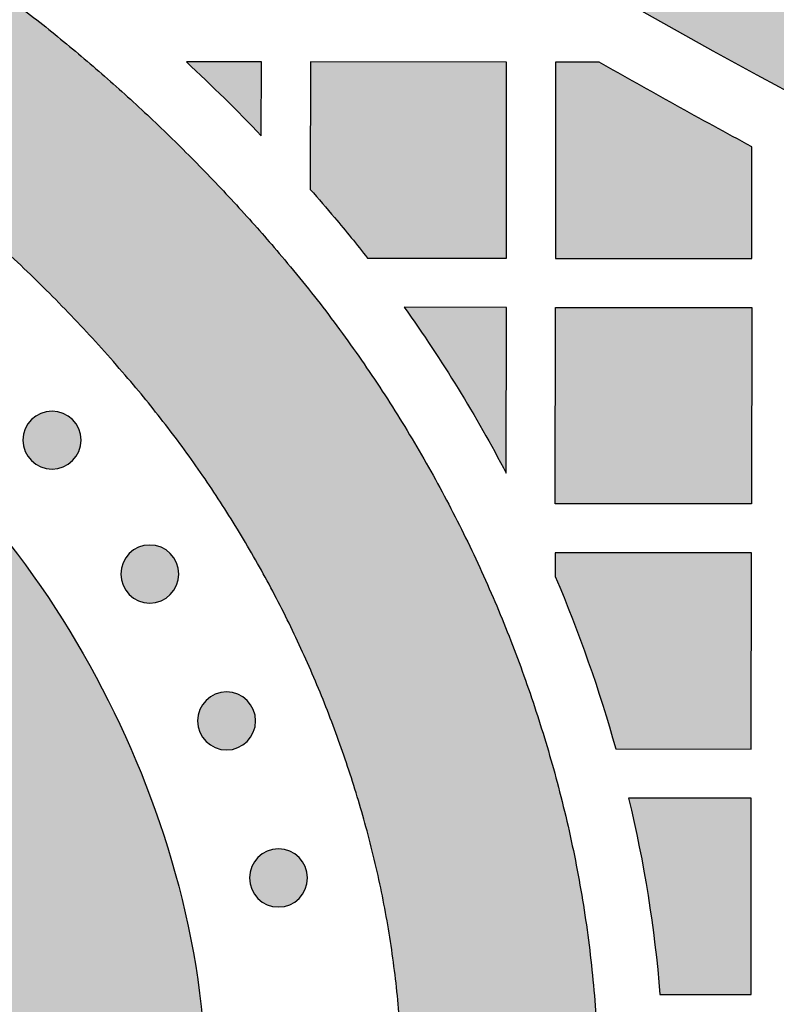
# Model space of a CAD drawing. Header units: millimetres. Extents: x -3873 to -97, y 912 to 4165.
# Tile 33 of 256: x -3570 to -3524, y 1038 to 1099. Entities that reach past the tile are written whole.
import ezdxf

# ---------------------------------------------------------------- set-up
doc = ezdxf.new("R2010")
doc.units = ezdxf.units.MM
doc.layers.add('pattern', color=7, linetype='Continuous', true_color=0x000000)

msp = doc.modelspace()

# ---------------------------------------------------------------- hatches: boundary and pattern name
at = {"layer": 'pattern'}
for points in [[(-3590.496, 1155.268), (-3584.479, 1150.146), (-3578.344, 1145.129), (-3572.093, 1140.221), (-3565.729, 1135.426), (-3559.254, 1130.747), (-3552.673, 1126.189), (-3545.988, 1121.755), (-3539.203, 1117.448), (-3532.321, 1113.271), (-3525.347, 1109.229), (-3518.284, 1105.323), (-3511.136, 1101.557), (-3503.907, 1097.933), (-3496.602, 1094.454), (-3489.226, 1091.122), (-3481.781, 1087.94), (-3474.274, 1084.909), (-3466.708, 1082.031), (-3459.089, 1079.309), (-3451.421, 1076.742), (-3443.709, 1074.333), (-3435.958, 1072.083), (-3428.173, 1069.992), (-3420.358, 1068.061), (-3412.519, 1066.291), (-3404.66, 1064.682), (-3396.786, 1063.233), (-3388.903, 1061.945), (-3381.015, 1060.817), (-3373.126, 1059.85), (-3365.242, 1059.041), (-3357.368, 1058.39), (-3359.332, 1057.462), (-3361.326, 1056.585), (-3363.346, 1055.759), (-3365.392, 1054.987), (-3367.461, 1054.269), (-3369.551, 1053.606), (-3371.659, 1052.999), (-3373.784, 1052.448), (-3375.922, 1051.956), (-3378.073, 1051.521), (-3380.233, 1051.144), (-3382.399, 1050.826), (-3384.571, 1050.567), (-3386.744, 1050.366), (-3388.918, 1050.224), (-3391.089, 1050.14), (-3403.152, 1052.182), (-3415.186, 1054.591), (-3427.176, 1057.364), (-3439.104, 1060.502), (-3450.953, 1064.003), (-3462.709, 1067.863), (-3474.353, 1072.079), (-3485.871, 1076.645), (-3497.246, 1081.556), (-3508.463, 1086.804), (-3519.507, 1092.382), (-3530.364, 1098.281), (-3541.02, 1104.492), (-3551.462, 1111.004), (-3561.677, 1117.807), (-3571.654, 1124.888), (-3573.199, 1126.507), (-3574.702, 1128.171), (-3576.163, 1129.881), (-3577.579, 1131.633), (-3578.948, 1133.427), (-3580.268, 1135.26), (-3581.539, 1137.129), (-3582.757, 1139.035), (-3583.922, 1140.973), (-3585.033, 1142.942), (-3586.088, 1144.939), (-3587.086, 1146.962), (-3588.027, 1149.009), (-3588.909, 1151.078), (-3589.732, 1153.165)], [(-3590.097, 1098.162), (-3576.228, 1103.897), (-3574.658, 1102.85), (-3573.106, 1101.774), (-3571.572, 1100.668), (-3570.057, 1099.534), (-3568.562, 1098.371), (-3567.088, 1097.18), (-3565.636, 1095.963), (-3564.205, 1094.719), (-3562.798, 1093.449), (-3561.414, 1092.154), (-3560.055, 1090.834), (-3558.72, 1089.491), (-3557.411, 1088.124), (-3556.129, 1086.735), (-3554.873, 1085.324), (-3553.644, 1083.892), (-3552.206, 1082.137), (-3550.813, 1080.338), (-3549.468, 1078.498), (-3548.17, 1076.618), (-3546.924, 1074.7), (-3545.729, 1072.745), (-3544.588, 1070.757), (-3543.502, 1068.738), (-3542.473, 1066.689), (-3541.501, 1064.613), (-3540.587, 1062.513), (-3539.733, 1060.391), (-3538.938, 1058.249), (-3538.205, 1056.09), (-3537.533, 1053.917), (-3536.922, 1051.732), (-3536.338, 1049.376), (-3535.831, 1046.993), (-3535.4, 1044.587), (-3535.047, 1042.162), (-3534.774, 1039.721), (-3534.582, 1037.268), (-3534.471, 1034.807), (-3534.441, 1032.343), (-3534.493, 1029.879), (-3534.626, 1027.419), (-3534.84, 1024.968), (-3535.135, 1022.53), (-3535.509, 1020.107), (-3535.961, 1017.705), (-3536.49, 1015.327), (-3537.094, 1012.976), (-3537.643, 1011.066), (-3538.239, 1009.167), (-3538.881, 1007.278), (-3539.569, 1005.403), (-3540.304, 1003.543), (-3541.083, 1001.7), (-3541.908, 999.875), (-3542.776, 998.069), (-3543.688, 996.286), (-3544.642, 994.525), (-3545.638, 992.789), (-3546.675, 991.079), (-3547.751, 989.396), (-3548.866, 987.742), (-3550.018, 986.118), (-3551.206, 984.526), (-3552.513, 983.928), (-3553.836, 983.361), (-3555.176, 982.825), (-3556.53, 982.322), (-3557.897, 981.852), (-3559.278, 981.415), (-3560.669, 981.012), (-3562.07, 980.643), (-3563.48, 980.309), (-3564.898, 980.01), (-3566.321, 979.747), (-3567.749, 979.518), (-3569.181, 979.325), (-3570.615, 979.168), (-3572.05, 979.046), (-3573.484, 978.959), (-3572.388, 979.83), (-3571.307, 980.725), (-3570.241, 981.644), (-3569.19, 982.586), (-3568.156, 983.551), (-3567.139, 984.539), (-3566.14, 985.549), (-3565.16, 986.581), (-3564.199, 987.634), (-3563.258, 988.708), (-3562.338, 989.802), (-3561.439, 990.915), (-3560.562, 992.047), (-3559.708, 993.197), (-3558.876, 994.365), (-3558.069, 995.549), (-3557.285, 996.75), (-3556.526, 997.966), (-3555.792, 999.197), (-3555.083, 1000.441), (-3554.4, 1001.698), (-3553.743, 1002.968), (-3553.113, 1004.249), (-3552.51, 1005.54), (-3551.933, 1006.841), (-3551.384, 1008.152), (-3550.862, 1009.47), (-3550.367, 1010.795), (-3549.901, 1012.127), (-3549.461, 1013.464), (-3549.05, 1014.806), (-3548.666, 1016.152), (-3548.16, 1018.124), (-3547.716, 1020.119), (-3547.337, 1022.134), (-3547.023, 1024.165), (-3546.776, 1026.211), (-3546.596, 1028.267), (-3546.484, 1030.33), (-3546.441, 1032.396), (-3546.466, 1034.463), (-3546.559, 1036.527), (-3546.721, 1038.585), (-3546.949, 1040.632), (-3547.245, 1042.667), (-3547.606, 1044.685), (-3548.032, 1046.683), (-3548.522, 1048.66), (-3549.044, 1050.528), (-3549.619, 1052.386), (-3550.246, 1054.232), (-3550.925, 1056.064), (-3551.656, 1057.879), (-3552.437, 1059.675), (-3553.269, 1061.45), (-3554.149, 1063.202), (-3555.078, 1064.929), (-3556.053, 1066.629), (-3557.075, 1068.3), (-3558.141, 1069.94), (-3559.25, 1071.548), (-3560.401, 1073.122), (-3561.592, 1074.66), (-3562.822, 1076.16), (-3564.254, 1077.82), (-3565.729, 1079.449), (-3567.245, 1081.044), (-3568.801, 1082.605), (-3570.396, 1084.13), (-3572.028, 1085.617), (-3573.697, 1087.066), (-3575.4, 1088.474), (-3577.137, 1089.841), (-3578.906, 1091.165), (-3580.705, 1092.446), (-3582.533, 1093.682), (-3584.388, 1094.873), (-3586.268, 1096.016), (-3588.172, 1097.113)], [(-3559.655, 1095.991), (-3557.33, 1093.766), (-3555.073, 1091.472), (-3555.069, 1095.996)], [(-3552.073, 1088.197), (-3550.585, 1086.469), (-3549.568, 1085.239), (-3548.574, 1083.99), (-3540.08, 1083.983), (-3540.07, 1095.982), (-3552.069, 1095.993)], [(-3525.074, 1090.807), (-3534.412, 1095.978), (-3537.069, 1095.98), (-3537.08, 1083.98), (-3525.08, 1083.97)], [(-3583.943, 986.179), (-3585.568, 1000.131), (-3584.964, 1000.688), (-3584.368, 1001.257), (-3583.781, 1001.838), (-3583.203, 1002.43), (-3582.635, 1003.033), (-3582.077, 1003.647), (-3581.528, 1004.272), (-3580.99, 1004.907), (-3580.463, 1005.553), (-3579.946, 1006.209), (-3579.441, 1006.874), (-3578.947, 1007.549), (-3578.465, 1008.233), (-3577.996, 1008.926), (-3577.538, 1009.627), (-3577.093, 1010.336), (-3576.661, 1011.054), (-3576.241, 1011.778), (-3575.835, 1012.51), (-3575.442, 1013.249), (-3575.063, 1013.994), (-3574.697, 1014.745), (-3574.345, 1015.502), (-3574.007, 1016.264), (-3573.682, 1017.031), (-3573.372, 1017.802), (-3573.076, 1018.578), (-3572.794, 1019.357), (-3572.527, 1020.14), (-3572.274, 1020.925), (-3572.035, 1021.714), (-3571.81, 1022.504), (-3571.499, 1023.718), (-3571.225, 1024.946), (-3570.992, 1026.186), (-3570.799, 1027.437), (-3570.647, 1028.696), (-3570.536, 1029.961), (-3570.467, 1031.231), (-3570.441, 1032.503), (-3570.456, 1033.775), (-3570.513, 1035.046), (-3570.613, 1036.312), (-3570.754, 1037.573), (-3570.936, 1038.825), (-3571.158, 1040.067), (-3571.42, 1041.298), (-3571.721, 1042.514), (-3572.067, 1043.749), (-3572.447, 1044.978), (-3572.862, 1046.199), (-3573.311, 1047.41), (-3573.794, 1048.61), (-3574.31, 1049.797), (-3574.86, 1050.971), (-3575.442, 1052.129), (-3576.056, 1053.271), (-3576.701, 1054.395), (-3577.377, 1055.5), (-3578.082, 1056.585), (-3578.815, 1057.648), (-3579.576, 1058.689), (-3580.364, 1059.706), (-3581.177, 1060.698), (-3582.412, 1062.124), (-3583.691, 1063.519), (-3585.011, 1064.881), (-3586.371, 1066.208), (-3587.77, 1067.499), (-3589.207, 1068.751), (-3590.679, 1069.963), (-3592.185, 1071.134), (-3593.724, 1072.262), (-3595.293, 1073.346), (-3596.891, 1074.384), (-3598.516, 1075.377), (-3600.164, 1076.321), (-3601.836, 1077.218), (-3603.528, 1078.065), (-3605.238, 1078.863), (-3620.35, 1085.652), (-3605.1, 1091.958), (-3600.316, 1089.807), (-3598.304, 1088.868), (-3596.313, 1087.871), (-3594.345, 1086.816), (-3592.405, 1085.704), (-3590.493, 1084.537), (-3588.613, 1083.314), (-3586.766, 1082.039), (-3584.955, 1080.711), (-3583.182, 1079.333), (-3581.45, 1077.906), (-3579.759, 1076.433), (-3578.112, 1074.914), (-3576.512, 1073.352), (-3574.958, 1071.749), (-3573.453, 1070.108), (-3571.999, 1068.429), (-3570.978, 1067.183), (-3569.989, 1065.905), (-3569.033, 1064.598), (-3568.111, 1063.263), (-3567.226, 1061.9), (-3566.377, 1060.512), (-3565.567, 1059.1), (-3564.796, 1057.666), (-3564.064, 1056.21), (-3563.374, 1054.736), (-3562.725, 1053.244), (-3562.118, 1051.737), (-3561.554, 1050.215), (-3561.033, 1048.682), (-3560.555, 1047.139), (-3560.121, 1045.587), (-3559.726, 1043.99), (-3559.382, 1042.376), (-3559.09, 1040.746), (-3558.852, 1039.102), (-3558.667, 1037.448), (-3558.536, 1035.787), (-3558.461, 1034.119), (-3558.441, 1032.45), (-3558.476, 1030.78), (-3558.566, 1029.114), (-3558.711, 1027.453), (-3558.911, 1025.801), (-3559.164, 1024.16), (-3559.471, 1022.532), (-3559.829, 1020.921), (-3560.238, 1019.328), (-3560.589, 1018.102), (-3560.968, 1016.878), (-3561.375, 1015.659), (-3561.81, 1014.446), (-3562.272, 1013.239), (-3562.762, 1012.039), (-3563.28, 1010.847), (-3563.825, 1009.664), (-3564.397, 1008.492), (-3564.997, 1007.33), (-3565.622, 1006.18), (-3566.274, 1005.043), (-3566.952, 1003.92), (-3567.655, 1002.811), (-3568.383, 1001.717), (-3569.135, 1000.64), (-3569.911, 999.58), (-3570.711, 998.537), (-3571.533, 997.514), (-3572.377, 996.509), (-3573.242, 995.525), (-3574.128, 994.561), (-3575.033, 993.618), (-3575.958, 992.697), (-3576.901, 991.799), (-3577.861, 990.924), (-3578.838, 990.072), (-3579.831, 989.244), (-3580.839, 988.44), (-3581.861, 987.661), (-3582.896, 986.907)], [(-3546.33, 1080.988), (-3544.642, 1078.535), (-3543.037, 1076.025), (-3541.519, 1073.461), (-3540.091, 1070.847), (-3540.083, 1080.983)], [(-3525.093, 1068.97), (-3537.093, 1068.98), (-3537.082, 1080.98), (-3525.082, 1080.97)], [(-3566.617, 1071.612), (-3566.645, 1071.584), (-3566.674, 1071.557), (-3566.704, 1071.53), (-3566.735, 1071.504), (-3566.767, 1071.478), (-3566.799, 1071.453), (-3566.832, 1071.429), (-3566.867, 1071.405), (-3566.901, 1071.381), (-3566.937, 1071.359), (-3566.974, 1071.337), (-3567.011, 1071.315), (-3567.049, 1071.295), (-3567.088, 1071.275), (-3567.127, 1071.256), (-3567.167, 1071.239), (-3567.208, 1071.222), (-3567.249, 1071.205), (-3567.291, 1071.19), (-3567.334, 1071.176), (-3567.377, 1071.163), (-3567.42, 1071.151), (-3567.464, 1071.14), (-3567.509, 1071.131), (-3567.553, 1071.122), (-3567.598, 1071.114), (-3567.643, 1071.108), (-3567.689, 1071.102), (-3567.735, 1071.098), (-3567.78, 1071.095), (-3567.826, 1071.094), (-3567.872, 1071.093), (-3567.918, 1071.094), (-3567.964, 1071.096), (-3568.01, 1071.099), (-3568.055, 1071.103), (-3568.101, 1071.108), (-3568.146, 1071.115), (-3568.191, 1071.122), (-3568.236, 1071.131), (-3568.28, 1071.141), (-3568.324, 1071.152), (-3568.367, 1071.164), (-3568.41, 1071.177), (-3568.453, 1071.191), (-3568.495, 1071.207), (-3568.536, 1071.223), (-3568.577, 1071.24), (-3568.617, 1071.258), (-3568.656, 1071.277), (-3568.695, 1071.296), (-3568.733, 1071.317), (-3568.77, 1071.338), (-3568.807, 1071.36), (-3568.842, 1071.383), (-3568.877, 1071.406), (-3568.911, 1071.43), (-3568.945, 1071.455), (-3568.977, 1071.48), (-3569.009, 1071.506), (-3569.039, 1071.532), (-3569.069, 1071.559), (-3569.098, 1071.586), (-3569.126, 1071.614), (-3569.154, 1071.642), (-3569.181, 1071.671), (-3569.208, 1071.701), (-3569.234, 1071.732), (-3569.26, 1071.763), (-3569.285, 1071.796), (-3569.309, 1071.829), (-3569.333, 1071.863), (-3569.357, 1071.898), (-3569.38, 1071.934), (-3569.402, 1071.971), (-3569.423, 1072.008), (-3569.443, 1072.046), (-3569.463, 1072.085), (-3569.482, 1072.124), (-3569.5, 1072.164), (-3569.517, 1072.205), (-3569.533, 1072.246), (-3569.548, 1072.288), (-3569.562, 1072.331), (-3569.575, 1072.374), (-3569.587, 1072.417), (-3569.598, 1072.461), (-3569.608, 1072.505), (-3569.616, 1072.55), (-3569.624, 1072.595), (-3569.63, 1072.64), (-3569.636, 1072.686), (-3569.64, 1072.731), (-3569.643, 1072.777), (-3569.644, 1072.823), (-3569.645, 1072.869), (-3569.644, 1072.915), (-3569.642, 1072.961), (-3569.639, 1073.007), (-3569.635, 1073.052), (-3569.63, 1073.098), (-3569.623, 1073.143), (-3569.616, 1073.188), (-3569.607, 1073.233), (-3569.597, 1073.277), (-3569.586, 1073.321), (-3569.574, 1073.364), (-3569.561, 1073.407), (-3569.547, 1073.45), (-3569.532, 1073.492), (-3569.515, 1073.533), (-3569.498, 1073.574), (-3569.48, 1073.614), (-3569.462, 1073.653), (-3569.442, 1073.692), (-3569.421, 1073.73), (-3569.4, 1073.767), (-3569.378, 1073.804), (-3569.355, 1073.839), (-3569.332, 1073.874), (-3569.308, 1073.908), (-3569.283, 1073.941), (-3569.258, 1073.974), (-3569.232, 1074.005), (-3569.206, 1074.036), (-3569.179, 1074.066), (-3569.152, 1074.095), (-3569.124, 1074.123), (-3569.096, 1074.151), (-3569.067, 1074.178), (-3569.037, 1074.205), (-3569.006, 1074.231), (-3568.975, 1074.256), (-3568.942, 1074.282), (-3568.909, 1074.306), (-3568.875, 1074.33), (-3568.84, 1074.354), (-3568.804, 1074.376), (-3568.768, 1074.398), (-3568.73, 1074.42), (-3568.692, 1074.44), (-3568.653, 1074.46), (-3568.614, 1074.479), (-3568.574, 1074.496), (-3568.533, 1074.513), (-3568.492, 1074.529), (-3568.45, 1074.545), (-3568.407, 1074.559), (-3568.364, 1074.572), (-3568.321, 1074.584), (-3568.277, 1074.595), (-3568.233, 1074.604), (-3568.188, 1074.613), (-3568.143, 1074.621), (-3568.098, 1074.627), (-3568.052, 1074.632), (-3568.007, 1074.637), (-3567.961, 1074.639), (-3567.915, 1074.641), (-3567.869, 1074.642), (-3567.823, 1074.641), (-3567.777, 1074.639), (-3567.732, 1074.636), (-3567.686, 1074.632), (-3567.64, 1074.627), (-3567.595, 1074.62), (-3567.55, 1074.613), (-3567.506, 1074.604), (-3567.461, 1074.594), (-3567.417, 1074.583), (-3567.374, 1074.571), (-3567.331, 1074.558), (-3567.288, 1074.544), (-3567.247, 1074.528), (-3567.205, 1074.512), (-3567.165, 1074.495), (-3567.124, 1074.477), (-3567.085, 1074.458), (-3567.046, 1074.439), (-3567.008, 1074.418), (-3566.971, 1074.397), (-3566.935, 1074.375), (-3566.899, 1074.352), (-3566.864, 1074.329), (-3566.83, 1074.304), (-3566.797, 1074.28), (-3566.764, 1074.255), (-3566.733, 1074.229), (-3566.702, 1074.202), (-3566.672, 1074.176), (-3566.643, 1074.149), (-3566.615, 1074.121), (-3566.587, 1074.093), (-3566.56, 1074.064), (-3566.534, 1074.034), (-3566.507, 1074.003), (-3566.482, 1073.971), (-3566.456, 1073.939), (-3566.432, 1073.906), (-3566.408, 1073.872), (-3566.384, 1073.837), (-3566.362, 1073.801), (-3566.34, 1073.764), (-3566.318, 1073.727), (-3566.298, 1073.689), (-3566.278, 1073.65), (-3566.26, 1073.611), (-3566.242, 1073.571), (-3566.225, 1073.53), (-3566.209, 1073.489), (-3566.194, 1073.447), (-3566.179, 1073.404), (-3566.166, 1073.361), (-3566.154, 1073.318), (-3566.144, 1073.274), (-3566.134, 1073.23), (-3566.125, 1073.185), (-3566.117, 1073.14), (-3566.111, 1073.095), (-3566.106, 1073.049), (-3566.102, 1073.004), (-3566.099, 1072.958), (-3566.097, 1072.912), (-3566.096, 1072.866), (-3566.097, 1072.82), (-3566.099, 1072.774), (-3566.102, 1072.728), (-3566.106, 1072.683), (-3566.111, 1072.637), (-3566.118, 1072.592), (-3566.126, 1072.547), (-3566.134, 1072.502), (-3566.144, 1072.458), (-3566.155, 1072.414), (-3566.167, 1072.371), (-3566.18, 1072.328), (-3566.195, 1072.285), (-3566.21, 1072.243), (-3566.226, 1072.202), (-3566.243, 1072.161), (-3566.261, 1072.121), (-3566.28, 1072.082), (-3566.299, 1072.043), (-3566.32, 1072.005), (-3566.341, 1071.968), (-3566.363, 1071.931), (-3566.386, 1071.896), (-3566.41, 1071.861), (-3566.434, 1071.827), (-3566.458, 1071.793), (-3566.484, 1071.761), (-3566.509, 1071.729), (-3566.536, 1071.699), (-3566.562, 1071.669), (-3566.59, 1071.64)], [(-3560.636, 1063.423), (-3560.664, 1063.396), (-3560.693, 1063.369), (-3560.723, 1063.342), (-3560.753, 1063.316), (-3560.785, 1063.29), (-3560.818, 1063.265), (-3560.851, 1063.24), (-3560.885, 1063.216), (-3560.92, 1063.193), (-3560.956, 1063.17), (-3560.992, 1063.148), (-3561.029, 1063.127), (-3561.067, 1063.106), (-3561.106, 1063.087), (-3561.146, 1063.068), (-3561.186, 1063.05), (-3561.227, 1063.033), (-3561.268, 1063.017), (-3561.31, 1063.002), (-3561.352, 1062.988), (-3561.395, 1062.975), (-3561.439, 1062.963), (-3561.483, 1062.952), (-3561.527, 1062.942), (-3561.572, 1062.933), (-3561.617, 1062.926), (-3561.662, 1062.919), (-3561.707, 1062.914), (-3561.753, 1062.91), (-3561.799, 1062.907), (-3561.845, 1062.905), (-3561.891, 1062.905), (-3561.937, 1062.905), (-3561.982, 1062.907), (-3562.028, 1062.91), (-3562.074, 1062.914), (-3562.119, 1062.92), (-3562.165, 1062.926), (-3562.209, 1062.934), (-3562.254, 1062.943), (-3562.298, 1062.953), (-3562.342, 1062.964), (-3562.386, 1062.976), (-3562.429, 1062.989), (-3562.471, 1063.003), (-3562.513, 1063.018), (-3562.554, 1063.034), (-3562.595, 1063.051), (-3562.635, 1063.069), (-3562.675, 1063.088), (-3562.713, 1063.108), (-3562.751, 1063.128), (-3562.789, 1063.15), (-3562.825, 1063.172), (-3562.861, 1063.195), (-3562.896, 1063.218), (-3562.93, 1063.242), (-3562.963, 1063.267), (-3562.995, 1063.292), (-3563.027, 1063.318), (-3563.058, 1063.344), (-3563.088, 1063.371), (-3563.117, 1063.398), (-3563.145, 1063.426), (-3563.172, 1063.454), (-3563.199, 1063.483), (-3563.226, 1063.513), (-3563.252, 1063.543), (-3563.278, 1063.575), (-3563.303, 1063.608), (-3563.328, 1063.641), (-3563.352, 1063.675), (-3563.375, 1063.71), (-3563.398, 1063.746), (-3563.42, 1063.782), (-3563.441, 1063.819), (-3563.462, 1063.858), (-3563.481, 1063.896), (-3563.5, 1063.936), (-3563.518, 1063.976), (-3563.535, 1064.017), (-3563.551, 1064.058), (-3563.566, 1064.1), (-3563.58, 1064.142), (-3563.593, 1064.185), (-3563.605, 1064.229), (-3563.616, 1064.273), (-3563.626, 1064.317), (-3563.635, 1064.362), (-3563.642, 1064.407), (-3563.649, 1064.452), (-3563.654, 1064.497), (-3563.658, 1064.543), (-3563.661, 1064.589), (-3563.663, 1064.635), (-3563.663, 1064.681), (-3563.663, 1064.727), (-3563.661, 1064.772), (-3563.658, 1064.818), (-3563.654, 1064.864), (-3563.648, 1064.909), (-3563.642, 1064.955), (-3563.634, 1065), (-3563.625, 1065.044), (-3563.615, 1065.088), (-3563.604, 1065.132), (-3563.592, 1065.176), (-3563.579, 1065.219), (-3563.565, 1065.261), (-3563.55, 1065.303), (-3563.534, 1065.345), (-3563.517, 1065.385), (-3563.499, 1065.425), (-3563.48, 1065.465), (-3563.46, 1065.503), (-3563.44, 1065.541), (-3563.418, 1065.579), (-3563.396, 1065.615), (-3563.374, 1065.651), (-3563.35, 1065.686), (-3563.326, 1065.72), (-3563.301, 1065.753), (-3563.276, 1065.786), (-3563.25, 1065.817), (-3563.224, 1065.848), (-3563.197, 1065.878), (-3563.17, 1065.907), (-3563.143, 1065.935), (-3563.114, 1065.962), (-3563.085, 1065.989), (-3563.055, 1066.016), (-3563.025, 1066.042), (-3562.993, 1066.068), (-3562.961, 1066.093), (-3562.927, 1066.118), (-3562.893, 1066.142), (-3562.858, 1066.165), (-3562.822, 1066.188), (-3562.786, 1066.21), (-3562.749, 1066.231), (-3562.711, 1066.252), (-3562.672, 1066.271), (-3562.632, 1066.29), (-3562.592, 1066.308), (-3562.552, 1066.325), (-3562.51, 1066.341), (-3562.468, 1066.356), (-3562.426, 1066.37), (-3562.383, 1066.383), (-3562.339, 1066.395), (-3562.295, 1066.406), (-3562.251, 1066.416), (-3562.206, 1066.425), (-3562.161, 1066.432), (-3562.116, 1066.439), (-3562.071, 1066.444), (-3562.025, 1066.448), (-3561.979, 1066.451), (-3561.933, 1066.453), (-3561.887, 1066.453), (-3561.842, 1066.453), (-3561.796, 1066.451), (-3561.75, 1066.448), (-3561.704, 1066.444), (-3561.659, 1066.438), (-3561.614, 1066.432), (-3561.569, 1066.424), (-3561.524, 1066.415), (-3561.48, 1066.406), (-3561.436, 1066.395), (-3561.392, 1066.382), (-3561.349, 1066.369), (-3561.307, 1066.355), (-3561.265, 1066.34), (-3561.224, 1066.324), (-3561.183, 1066.307), (-3561.143, 1066.289), (-3561.103, 1066.27), (-3561.065, 1066.25), (-3561.027, 1066.23), (-3560.989, 1066.208), (-3560.953, 1066.186), (-3560.917, 1066.164), (-3560.882, 1066.14), (-3560.848, 1066.116), (-3560.815, 1066.091), (-3560.783, 1066.066), (-3560.751, 1066.04), (-3560.72, 1066.014), (-3560.69, 1065.987), (-3560.661, 1065.96), (-3560.633, 1065.933), (-3560.606, 1065.904), (-3560.579, 1065.875), (-3560.552, 1065.846), (-3560.526, 1065.815), (-3560.5, 1065.783), (-3560.475, 1065.751), (-3560.45, 1065.717), (-3560.426, 1065.683), (-3560.403, 1065.648), (-3560.38, 1065.613), (-3560.358, 1065.576), (-3560.337, 1065.539), (-3560.316, 1065.501), (-3560.297, 1065.462), (-3560.278, 1065.423), (-3560.26, 1065.382), (-3560.243, 1065.342), (-3560.227, 1065.3), (-3560.212, 1065.258), (-3560.198, 1065.216), (-3560.185, 1065.173), (-3560.173, 1065.129), (-3560.162, 1065.085), (-3560.152, 1065.041), (-3560.143, 1064.997), (-3560.136, 1064.952), (-3560.129, 1064.906), (-3560.124, 1064.861), (-3560.12, 1064.815), (-3560.117, 1064.769), (-3560.115, 1064.723), (-3560.115, 1064.678), (-3560.115, 1064.632), (-3560.117, 1064.586), (-3560.12, 1064.54), (-3560.124, 1064.494), (-3560.13, 1064.449), (-3560.136, 1064.404), (-3560.144, 1064.359), (-3560.153, 1064.314), (-3560.163, 1064.27), (-3560.174, 1064.226), (-3560.186, 1064.182), (-3560.199, 1064.139), (-3560.213, 1064.097), (-3560.228, 1064.055), (-3560.244, 1064.014), (-3560.261, 1063.973), (-3560.279, 1063.933), (-3560.298, 1063.893), (-3560.318, 1063.855), (-3560.338, 1063.817), (-3560.36, 1063.78), (-3560.382, 1063.743), (-3560.405, 1063.707), (-3560.428, 1063.672), (-3560.452, 1063.638), (-3560.477, 1063.605), (-3560.502, 1063.573), (-3560.528, 1063.541), (-3560.554, 1063.51), (-3560.581, 1063.481), (-3560.608, 1063.452)], [(-3537.094, 1064.524), (-3536.042, 1061.937), (-3535.073, 1059.317), (-3534.189, 1056.667), (-3533.392, 1053.991), (-3525.106, 1053.97), (-3525.095, 1065.969), (-3537.095, 1065.98)], [(-3555.941, 1054.44), (-3555.969, 1054.413), (-3555.998, 1054.386), (-3556.028, 1054.359), (-3556.059, 1054.333), (-3556.09, 1054.307), (-3556.123, 1054.282), (-3556.156, 1054.257), (-3556.19, 1054.233), (-3556.225, 1054.21), (-3556.261, 1054.187), (-3556.297, 1054.165), (-3556.335, 1054.144), (-3556.373, 1054.123), (-3556.411, 1054.104), (-3556.451, 1054.085), (-3556.491, 1054.067), (-3556.532, 1054.05), (-3556.573, 1054.034), (-3556.615, 1054.019), (-3556.657, 1054.005), (-3556.7, 1053.992), (-3556.744, 1053.98), (-3556.788, 1053.969), (-3556.832, 1053.959), (-3556.877, 1053.95), (-3556.922, 1053.943), (-3556.967, 1053.936), (-3557.012, 1053.931), (-3557.058, 1053.927), (-3557.104, 1053.924), (-3557.15, 1053.922), (-3557.196, 1053.922), (-3557.242, 1053.922), (-3557.288, 1053.924), (-3557.333, 1053.927), (-3557.379, 1053.931), (-3557.424, 1053.937), (-3557.47, 1053.943), (-3557.515, 1053.951), (-3557.559, 1053.96), (-3557.604, 1053.97), (-3557.647, 1053.981), (-3557.691, 1053.993), (-3557.734, 1054.006), (-3557.776, 1054.02), (-3557.818, 1054.035), (-3557.86, 1054.051), (-3557.9, 1054.068), (-3557.94, 1054.086), (-3557.98, 1054.105), (-3558.019, 1054.125), (-3558.056, 1054.145), (-3558.094, 1054.167), (-3558.13, 1054.189), (-3558.166, 1054.212), (-3558.201, 1054.235), (-3558.235, 1054.259), (-3558.268, 1054.284), (-3558.301, 1054.309), (-3558.332, 1054.335), (-3558.363, 1054.361), (-3558.393, 1054.388), (-3558.422, 1054.415), (-3558.45, 1054.443), (-3558.477, 1054.471), (-3558.505, 1054.5), (-3558.531, 1054.53), (-3558.557, 1054.56), (-3558.583, 1054.592), (-3558.608, 1054.625), (-3558.633, 1054.658), (-3558.657, 1054.692), (-3558.68, 1054.727), (-3558.703, 1054.763), (-3558.725, 1054.799), (-3558.746, 1054.836), (-3558.767, 1054.874), (-3558.786, 1054.913), (-3558.805, 1054.953), (-3558.823, 1054.993), (-3558.84, 1055.034), (-3558.856, 1055.075), (-3558.871, 1055.117), (-3558.885, 1055.159), (-3558.898, 1055.202), (-3558.91, 1055.246), (-3558.921, 1055.29), (-3558.931, 1055.334), (-3558.94, 1055.379), (-3558.947, 1055.424), (-3558.954, 1055.469), (-3558.959, 1055.514), (-3558.963, 1055.56), (-3558.966, 1055.606), (-3558.968, 1055.652), (-3558.968, 1055.698), (-3558.968, 1055.744), (-3558.966, 1055.789), (-3558.963, 1055.835), (-3558.959, 1055.881), (-3558.953, 1055.926), (-3558.947, 1055.972), (-3558.939, 1056.017), (-3558.931, 1056.061), (-3558.921, 1056.105), (-3558.91, 1056.149), (-3558.898, 1056.193), (-3558.884, 1056.236), (-3558.87, 1056.278), (-3558.855, 1056.32), (-3558.839, 1056.361), (-3558.822, 1056.402), (-3558.804, 1056.442), (-3558.785, 1056.482), (-3558.765, 1056.52), (-3558.745, 1056.558), (-3558.724, 1056.596), (-3558.701, 1056.632), (-3558.679, 1056.668), (-3558.655, 1056.703), (-3558.631, 1056.737), (-3558.606, 1056.77), (-3558.581, 1056.803), (-3558.555, 1056.834), (-3558.529, 1056.865), (-3558.502, 1056.895), (-3558.475, 1056.924), (-3558.448, 1056.952), (-3558.42, 1056.979), (-3558.39, 1057.006), (-3558.361, 1057.033), (-3558.33, 1057.059), (-3558.298, 1057.085), (-3558.266, 1057.11), (-3558.232, 1057.135), (-3558.198, 1057.159), (-3558.163, 1057.182), (-3558.128, 1057.205), (-3558.091, 1057.227), (-3558.054, 1057.248), (-3558.016, 1057.269), (-3557.977, 1057.288), (-3557.938, 1057.307), (-3557.897, 1057.325), (-3557.857, 1057.342), (-3557.815, 1057.358), (-3557.773, 1057.373), (-3557.731, 1057.387), (-3557.688, 1057.4), (-3557.644, 1057.412), (-3557.601, 1057.423), (-3557.556, 1057.433), (-3557.512, 1057.442), (-3557.467, 1057.449), (-3557.421, 1057.456), (-3557.376, 1057.461), (-3557.33, 1057.465), (-3557.284, 1057.468), (-3557.239, 1057.47), (-3557.193, 1057.47), (-3557.147, 1057.47), (-3557.101, 1057.468), (-3557.055, 1057.465), (-3557.009, 1057.461), (-3556.964, 1057.455), (-3556.919, 1057.449), (-3556.874, 1057.441), (-3556.829, 1057.432), (-3556.785, 1057.423), (-3556.741, 1057.412), (-3556.697, 1057.399), (-3556.654, 1057.386), (-3556.612, 1057.372), (-3556.57, 1057.357), (-3556.529, 1057.341), (-3556.488, 1057.324), (-3556.448, 1057.306), (-3556.409, 1057.287), (-3556.37, 1057.267), (-3556.332, 1057.247), (-3556.295, 1057.225), (-3556.258, 1057.203), (-3556.222, 1057.181), (-3556.188, 1057.157), (-3556.153, 1057.133), (-3556.12, 1057.108), (-3556.088, 1057.083), (-3556.056, 1057.057), (-3556.025, 1057.031), (-3555.996, 1057.004), (-3555.967, 1056.977), (-3555.938, 1056.95), (-3555.911, 1056.921), (-3555.884, 1056.892), (-3555.857, 1056.862), (-3555.831, 1056.832), (-3555.805, 1056.8), (-3555.78, 1056.768), (-3555.755, 1056.734), (-3555.731, 1056.7), (-3555.708, 1056.665), (-3555.685, 1056.63), (-3555.663, 1056.593), (-3555.642, 1056.556), (-3555.622, 1056.518), (-3555.602, 1056.479), (-3555.583, 1056.439), (-3555.565, 1056.399), (-3555.548, 1056.359), (-3555.532, 1056.317), (-3555.517, 1056.275), (-3555.503, 1056.233), (-3555.49, 1056.19), (-3555.478, 1056.146), (-3555.467, 1056.102), (-3555.457, 1056.058), (-3555.448, 1056.013), (-3555.441, 1055.969), (-3555.434, 1055.923), (-3555.429, 1055.878), (-3555.425, 1055.832), (-3555.422, 1055.786), (-3555.42, 1055.74), (-3555.42, 1055.695), (-3555.421, 1055.649), (-3555.422, 1055.603), (-3555.425, 1055.557), (-3555.43, 1055.511), (-3555.435, 1055.466), (-3555.441, 1055.421), (-3555.449, 1055.376), (-3555.458, 1055.331), (-3555.468, 1055.287), (-3555.479, 1055.243), (-3555.491, 1055.199), (-3555.504, 1055.156), (-3555.518, 1055.114), (-3555.533, 1055.072), (-3555.549, 1055.031), (-3555.566, 1054.99), (-3555.584, 1054.95), (-3555.603, 1054.91), (-3555.623, 1054.872), (-3555.644, 1054.834), (-3555.665, 1054.797), (-3555.687, 1054.76), (-3555.71, 1054.724), (-3555.733, 1054.689), (-3555.757, 1054.655), (-3555.782, 1054.622), (-3555.807, 1054.59), (-3555.833, 1054.558), (-3555.859, 1054.527), (-3555.886, 1054.498), (-3555.913, 1054.469)], [(-3532.606, 1050.976), (-3532.265, 1049.495), (-3531.954, 1048.007), (-3531.671, 1046.512), (-3531.417, 1045.012), (-3531.192, 1043.508), (-3530.997, 1041.999), (-3530.83, 1040.488), (-3530.694, 1038.975), (-3525.119, 1038.97), (-3525.109, 1050.969)], [(-3552.767, 1044.839), (-3552.795, 1044.812), (-3552.824, 1044.784), (-3552.854, 1044.758), (-3552.884, 1044.732), (-3552.916, 1044.706), (-3552.949, 1044.681), (-3552.982, 1044.656), (-3553.016, 1044.632), (-3553.051, 1044.609), (-3553.087, 1044.586), (-3553.123, 1044.564), (-3553.16, 1044.543), (-3553.199, 1044.522), (-3553.237, 1044.503), (-3553.277, 1044.484), (-3553.317, 1044.466), (-3553.358, 1044.449), (-3553.399, 1044.433), (-3553.441, 1044.418), (-3553.483, 1044.404), (-3553.526, 1044.391), (-3553.57, 1044.379), (-3553.614, 1044.368), (-3553.658, 1044.358), (-3553.703, 1044.349), (-3553.748, 1044.342), (-3553.793, 1044.335), (-3553.838, 1044.33), (-3553.884, 1044.326), (-3553.93, 1044.323), (-3553.976, 1044.321), (-3554.022, 1044.321), (-3554.068, 1044.321), (-3554.113, 1044.323), (-3554.159, 1044.326), (-3554.205, 1044.33), (-3554.25, 1044.336), (-3554.296, 1044.342), (-3554.341, 1044.35), (-3554.385, 1044.358), (-3554.429, 1044.368), (-3554.473, 1044.379), (-3554.517, 1044.391), (-3554.56, 1044.405), (-3554.602, 1044.419), (-3554.644, 1044.434), (-3554.686, 1044.45), (-3554.726, 1044.467), (-3554.766, 1044.485), (-3554.806, 1044.504), (-3554.844, 1044.524), (-3554.882, 1044.544), (-3554.92, 1044.565), (-3554.956, 1044.588), (-3554.992, 1044.61), (-3555.027, 1044.634), (-3555.061, 1044.658), (-3555.094, 1044.682), (-3555.127, 1044.708), (-3555.158, 1044.734), (-3555.189, 1044.76), (-3555.219, 1044.787), (-3555.248, 1044.814), (-3555.276, 1044.841), (-3555.303, 1044.869), (-3555.33, 1044.899), (-3555.357, 1044.928), (-3555.383, 1044.959), (-3555.409, 1044.991), (-3555.434, 1045.023), (-3555.459, 1045.057), (-3555.483, 1045.091), (-3555.506, 1045.126), (-3555.529, 1045.161), (-3555.551, 1045.198), (-3555.572, 1045.235), (-3555.593, 1045.273), (-3555.612, 1045.312), (-3555.631, 1045.351), (-3555.649, 1045.392), (-3555.666, 1045.432), (-3555.682, 1045.474), (-3555.697, 1045.516), (-3555.711, 1045.558), (-3555.724, 1045.601), (-3555.736, 1045.645), (-3555.747, 1045.688), (-3555.757, 1045.733), (-3555.766, 1045.777), (-3555.773, 1045.822), (-3555.78, 1045.868), (-3555.785, 1045.913), (-3555.789, 1045.959), (-3555.792, 1046.005), (-3555.794, 1046.05), (-3555.794, 1046.096), (-3555.794, 1046.142), (-3555.792, 1046.188), (-3555.789, 1046.234), (-3555.785, 1046.28), (-3555.779, 1046.325), (-3555.773, 1046.37), (-3555.765, 1046.415), (-3555.756, 1046.46), (-3555.747, 1046.504), (-3555.736, 1046.548), (-3555.723, 1046.592), (-3555.71, 1046.634), (-3555.696, 1046.677), (-3555.681, 1046.719), (-3555.665, 1046.76), (-3555.648, 1046.801), (-3555.63, 1046.841), (-3555.611, 1046.88), (-3555.591, 1046.919), (-3555.571, 1046.957), (-3555.549, 1046.994), (-3555.527, 1047.031), (-3555.505, 1047.067), (-3555.481, 1047.101), (-3555.457, 1047.136), (-3555.432, 1047.169), (-3555.407, 1047.201), (-3555.381, 1047.233), (-3555.355, 1047.264), (-3555.328, 1047.293), (-3555.301, 1047.322), (-3555.274, 1047.351), (-3555.245, 1047.378), (-3555.216, 1047.405), (-3555.186, 1047.432), (-3555.156, 1047.458), (-3555.124, 1047.484), (-3555.092, 1047.509), (-3555.058, 1047.534), (-3555.024, 1047.558), (-3554.989, 1047.581), (-3554.954, 1047.604), (-3554.917, 1047.626), (-3554.88, 1047.647), (-3554.842, 1047.667), (-3554.803, 1047.687), (-3554.763, 1047.706), (-3554.723, 1047.724), (-3554.683, 1047.741), (-3554.641, 1047.757), (-3554.599, 1047.772), (-3554.557, 1047.786), (-3554.514, 1047.799), (-3554.47, 1047.811), (-3554.426, 1047.822), (-3554.382, 1047.832), (-3554.337, 1047.84), (-3554.293, 1047.848), (-3554.247, 1047.855), (-3554.202, 1047.86), (-3554.156, 1047.864), (-3554.11, 1047.867), (-3554.064, 1047.869), (-3554.019, 1047.869), (-3553.973, 1047.868), (-3553.927, 1047.867), (-3553.881, 1047.864), (-3553.835, 1047.859), (-3553.79, 1047.854), (-3553.745, 1047.848), (-3553.7, 1047.84), (-3553.655, 1047.831), (-3553.611, 1047.821), (-3553.567, 1047.81), (-3553.523, 1047.798), (-3553.48, 1047.785), (-3553.438, 1047.771), (-3553.396, 1047.756), (-3553.355, 1047.74), (-3553.314, 1047.723), (-3553.274, 1047.705), (-3553.234, 1047.686), (-3553.196, 1047.666), (-3553.158, 1047.645), (-3553.121, 1047.624), (-3553.084, 1047.602), (-3553.048, 1047.579), (-3553.013, 1047.556), (-3552.979, 1047.532), (-3552.946, 1047.507), (-3552.914, 1047.482), (-3552.882, 1047.456), (-3552.851, 1047.43), (-3552.822, 1047.403), (-3552.793, 1047.376), (-3552.764, 1047.348), (-3552.737, 1047.32), (-3552.71, 1047.291), (-3552.683, 1047.261), (-3552.657, 1047.23), (-3552.631, 1047.199), (-3552.606, 1047.166), (-3552.581, 1047.133), (-3552.557, 1047.099), (-3552.534, 1047.064), (-3552.511, 1047.028), (-3552.489, 1046.992), (-3552.468, 1046.954), (-3552.447, 1046.916), (-3552.428, 1046.878), (-3552.409, 1046.838), (-3552.391, 1046.798), (-3552.374, 1046.757), (-3552.358, 1046.716), (-3552.343, 1046.674), (-3552.329, 1046.632), (-3552.316, 1046.589), (-3552.304, 1046.545), (-3552.293, 1046.501), (-3552.283, 1046.457), (-3552.274, 1046.412), (-3552.267, 1046.367), (-3552.26, 1046.322), (-3552.255, 1046.277), (-3552.251, 1046.231), (-3552.248, 1046.185), (-3552.246, 1046.139), (-3552.246, 1046.093), (-3552.246, 1046.047), (-3552.248, 1046.001), (-3552.251, 1045.956), (-3552.255, 1045.91), (-3552.261, 1045.865), (-3552.267, 1045.819), (-3552.275, 1045.774), (-3552.284, 1045.73), (-3552.294, 1045.685), (-3552.305, 1045.642), (-3552.317, 1045.598), (-3552.33, 1045.555), (-3552.344, 1045.513), (-3552.359, 1045.471), (-3552.375, 1045.429), (-3552.392, 1045.389), (-3552.41, 1045.349), (-3552.429, 1045.309), (-3552.449, 1045.27), (-3552.469, 1045.232), (-3552.491, 1045.195), (-3552.513, 1045.159), (-3552.536, 1045.123), (-3552.559, 1045.088), (-3552.583, 1045.054), (-3552.608, 1045.021), (-3552.633, 1044.988), (-3552.659, 1044.957), (-3552.685, 1044.926), (-3552.712, 1044.896), (-3552.739, 1044.867)]]:
    msp.add_hatch(color=256, dxfattribs=at).paths.add_polyline_path(points, flags=0)

# ---------------------------------------------------------------- linework, layer by layer
for points in [[(-3555.073, 1091.472), (-3555.069, 1095.996), (-3559.655, 1095.991)], [(-3548.574, 1083.99), (-3540.08, 1083.983), (-3540.07, 1095.982), (-3552.069, 1095.993), (-3552.073, 1088.197)], [(-3534.412, 1095.978), (-3537.069, 1095.98), (-3537.08, 1083.98), (-3525.08, 1083.97), (-3525.074, 1090.807)], [(-3540.091, 1070.847), (-3540.083, 1080.983), (-3546.33, 1080.988)], [(-3533.392, 1053.991), (-3525.106, 1053.97), (-3525.095, 1065.969), (-3537.095, 1065.98), (-3537.094, 1064.524)], [(-3530.694, 1038.975), (-3525.119, 1038.97), (-3525.109, 1050.969), (-3532.606, 1050.976)]]:
    msp.add_lwpolyline(points, dxfattribs=at)
msp.add_lwpolyline([(-3525.093, 1068.97), (-3537.093, 1068.98), (-3537.082, 1080.98), (-3525.082, 1080.97)], close=True, dxfattribs=at)
at = {"layer": 'pattern', "extrusion": (0, 0, -1)}
for centre in [(3567.871, 1072.867), (3561.889, 1064.679), (3557.194, 1055.696), (3554.02, 1046.095)]:
    msp.add_circle(centre, 1.774, dxfattribs=at)
for centre, radius, start, end in [((3328.401, 1457.039), 387.7, 270.30942, 310.77353), ((3328.401, 1457.039), 411.7, 278.75833, 306.21747), ((3633.061, 1016.991), 107.841, 132.89776, 136.31752), ((3328.401, 1457.039), 415.7, 298.23661, 299.70789), ((3633.061, 1016.991), 107.84, 138.67749, 139.88925), ((3617.002, 1030.519), 86.842, 139.88925, 141.99524), ((3617.002, 1030.519), 86.842, 144.468, 152.32951), ((3617.002, 1030.519), 58.842, 139.88925, 165.16308), ((3617.002, 1030.519), 86.842, 156.94786, 164.31917), ((3608.866, 1032.674), 78.426, 166.50482, 175.39219), ((3608.866, 1032.674), 50.426, 165.16308, 195.34716)]:
    msp.add_arc(centre, radius, start, end, dxfattribs=at)
at = {"layer": 'pattern'}
for radius, start, end in [(399.7, 229.02495, 265.844), (375.7, 234.10174, 269.68229)]:
    msp.add_arc((-3328.401, 1457.039), radius, start, end, dxfattribs=at)
for points, weights, knots in [([(-3576.228, 1103.897), (-3563.467, 1095.552), (-3553.644, 1083.892), (-3541.678, 1069.687), (-3536.922, 1051.732), (-3531.782, 1032.331), (-3537.094, 1012.976), (-3541.376, 997.375), (-3551.206, 984.526)], [1, 0.989391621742, 1, 0.975776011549, 1, 0.965508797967, 1, 0.981507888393, 1], [15.040213, 15.040213, 15.040213, 45.317783, 45.317783, 81.860364, 81.860364, 121.068797, 121.068797, 153.024042, 153.024042, 153.024042]), ([(-3573.484, 978.959), (-3554.901, 993.436), (-3548.666, 1016.152), (-3544.211, 1032.386), (-3548.522, 1048.66), (-3552.589, 1064.013), (-3562.822, 1076.16), (-3574.321, 1089.812), (-3590.097, 1098.162)], [1, 0.949062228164, 1, 0.965508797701, 1, 0.975776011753, 1, 0.98163196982, 1], [176.135128, 176.135128, 176.135128, 221.623144, 221.623144, 254.509836, 254.509836, 285.759079, 285.759079, 321.018699, 321.018699, 321.018699])]:
    msp.add_rational_spline(points, weights, degree=2, knots=knots, dxfattribs=at)

doc.saveas('drawing.dxf')
